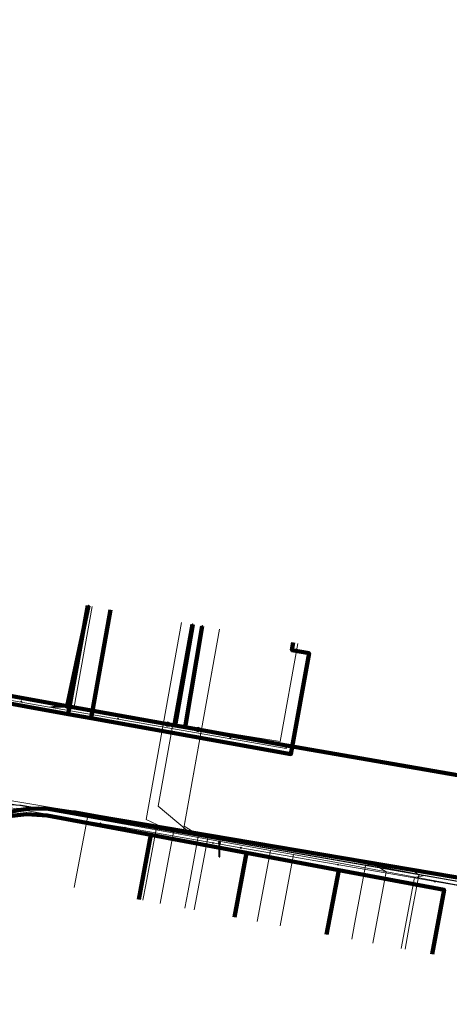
# Model space of a CAD drawing. Extents: x 152558 to 154479, y 462974 to 463683.
# Tile 139 of 256: x 153250 to 153272, y 463402 to 463453. Entities that reach past the tile are written whole.
import ezdxf
from ezdxf.lldxf.tags import DXFTag

# ---------------------------------------------------------------- set-up
doc = ezdxf.new("R2010")
doc.units = 0
doc.header["$LTSCALE"] = 0.2
doc.layers.get('0').update_dxf_attribs({"linetype": 'CONTINUOUS'})
for name, color, linetype, lineweight in [('B-RO-KL-DATA_COAXIAAL_7_ZIGGO BV-G', 90, 'KL-DATA-N', 18), ('B-RO-KL-DATA_EUROFIBER NEDERLAND BV-G', 90, 'KL-DATA-N', 18), ('B-RO-KL-DATA_HULPSTUK_KPN BV-S', 90, 'CONTINUOUS', 25), ('B-RO-KL-DATA_HULPSTUK_REGGEFIBER OPERATOR BV-S', 90, 'CONTINUOUS', 25), ('B-RO-KL-DATA_KABELBED_KPN BV-G', 90, 'CONTINUOUS', 100), ('B-RO-KL-DATA_KABELBED_ZIGGO BV-G', 90, 'CONTINUOUS', 100), ('B-RO-KL-DATA_REGGEFIBER OPERATOR BV-G', 90, 'KL-DATA-N', 18), ('B-RO-KL-ET_LS_400 V_STEDIN NETBEHEER BV-G', 190, 'KL-LS-N', 18), ('B-RO-KL-ET_LS_GEMEENTE AMERSFOORT-S', 190, 'CONTINUOUS', 25), ('B-RO-KL-GAS_LD_KOPER_22_0.1 BAR_STEDIN NETBEHEER BV-G', 50, 'KL-GAS-LD-N', 18), ('B-RO-KL-GAS_LD_PE_32_0.1 BAR_STEDIN NETBEHEER BV-G', 50, 'KL-GAS-LD-N', 18), ('B-RO-KL-GAS_LD_PVC_63_0.1 BAR_STEDIN NETBEHEER BV-G', 50, 'KL-GAS-LD-N', 18), ('B-RO-KL-WATER_100_VITENS-G', 170, 'KL-WATER-N', 18), ('B-RO-KL-WATER_HULPSTUK_VITENS-S', 170, 'CONTINUOUS', 25)]:
    doc.layers.add(name, color=color, linetype=linetype, lineweight=lineweight)
doc.styles.add('NLCS-ISO', font='NLCS-ISO.ttf')
tags = doc.linetypes.add('KL-DATA-N', pattern='A,4,-1,[101,NLCS.SHX,S=0.5,R=0,X=0,Y=0],-1,4,-1,["D",Standard,S=1,R=0,X=-0.25,Y=-0.5],-1.5', length=12.5).pattern_tags.tags
tags[18] = DXFTag(74, 10)
tags = doc.linetypes.add('KL-GAS-LD-N', pattern='A,4,-1,[69,NLCS.SHX,S=0.5,R=0,X=0,Y=0],-1,4,-1,["L",Standard,S=1,R=0,X=0.25,Y=-0.5],-2', length=13).pattern_tags.tags
tags[18] = DXFTag(74, 10)
tags = doc.linetypes.add('KL-LS-N', pattern='A,4,-1,[103,NLCS.SHX,S=0.75,R=0,X=0,Y=0],-1,4,-1,["L",Standard,S=1,R=0,X=0,Y=-0.5],-2', length=13).pattern_tags.tags
tags[18] = DXFTag(74, 10)
doc.linetypes.add('KL-WATER-N', pattern='A,7,-0.5,[168,NLCS.SHX,S=0.75,R=0,X=0.75,Y=0],-2', length=9.5)

# ---------------------------------------------------------------- blocks, each defined once
blk = doc.blocks.new('SKL-WTB_HULP_OVERIG-SO')
at = {"color": 0, "linetype": 'ByBlock', "lineweight": 18}
for points in [[(-0.14, 0.14), (0.14, -0.14)], [(0.14, 0.14), (-0.14, -0.14)]]:
    blk.add_lwpolyline(points, dxfattribs=at)
at = {"color": 0, "linetype": 'ByBlock', "lineweight": 18, "style": 'NLCS-ISO', "flags": 1}
for tag, p in [('TYPE', (1.5, 0)), ('OMSCHRIJVING', (1.5, -3)), ('LABEL', (1.5, -1.5))]:
    blk.add_attdef(tag, p, '', height=1, dxfattribs=at)
blk = doc.blocks.new('SKL-WTB_HULP_MOF-SO')
at = {"linetype": 'ByBlock', "lineweight": 18}
h = blk.add_hatch(color=0, dxfattribs=at)
h.dxf.hatch_style = 1
h.paths.add_polyline_path([(-0.5625, 0, 1), (0.5625, 0, 1)])
at = {"color": 0, "linetype": 'ByBlock', "lineweight": 18}
blk.add_circle((0, 0), 0.5625, dxfattribs=at)
at = {"color": 0, "linetype": 'ByBlock', "lineweight": 18, "style": 'NLCS-ISO', "flags": 1}
for tag, p in [('TYPE', (1.5, 0)), ('OMSCHRIJVING', (1.5, -3)), ('LABEL', (1.5, -1.5))]:
    blk.add_attdef(tag, p, '', height=1, dxfattribs=at)
blk = doc.blocks.new('SKL-ET_LS_MAST-SO')
for p, q in [((-0.05, 2.07), (0.05, 2.07)), ((-0.05, -2), (0.05, -2))]:
    blk.add_line(p, q)
for points in [[(-0.18, 1.76), (-0.22, 1.76), (-0.22, 1.84), (-0.18, 1.84), (-0.18, 1.79)], [(-0.18, 1.49), (-0.22, 1.49), (-0.22, 1.57), (-0.18, 1.57), (-0.18, 1.52)], [(-0.18, 1.79), (-0.05, 1.79)], [(-0.18, 1.76), (-0.05, 1.76)], [(-0.18, 1.52), (-0.05, 1.52)], [(-0.18, 1.49), (-0.05, 1.49)], [(-0.05, -2), (-0.05, 2.07)], [(0.05, -2), (0.05, 2.07)], [(0.18, 1.92), (0.05, 1.92)], [(0.18, 1.89), (0.05, 1.89)], [(0.18, 1.66), (0.05, 1.66)], [(0.18, 1.63), (0.05, 1.63)], [(0.18, 1.39), (0.05, 1.39)], [(0.18, 1.36), (0.05, 1.36)], [(0.18, 1.89), (0.22, 1.89), (0.22, 1.97), (0.18, 1.97), (0.18, 1.92)], [(0.18, 1.63), (0.22, 1.63), (0.22, 1.71), (0.18, 1.71), (0.18, 1.66)], [(0.18, 1.36), (0.22, 1.36), (0.22, 1.44), (0.18, 1.44), (0.18, 1.39)]]:
    blk.add_lwpolyline(points)

msp = doc.modelspace()

# ---------------------------------------------------------------- linework, layer by layer
at = {"layer": 'B-RO-KL-DATA_COAXIAAL_7_ZIGGO BV-G', "flags": 128}
for points in [[(153237.622, 463405.593), (153238.275, 463409.367), (153238.348, 463410.235), (153238.27, 463411.104), (153238.042, 463411.945), (153237.983, 463412.071), (153237.671, 463412.734), (153237.169, 463413.446), (153236.551, 463414.06), (153236.522, 463414.08), (153237.515, 463419.564), (153245.579, 463418.114), (153252.122, 463416.938), (153253.137, 463422.552)], [(153237.622, 463405.593), (153238.275, 463409.367), (153238.348, 463410.235), (153238.27, 463411.104), (153238.042, 463411.945), (153237.983, 463412.071), (153237.671, 463412.734), (153237.169, 463413.446), (153236.551, 463414.06), (153236.522, 463414.08), (153237.515, 463419.564), (153245.579, 463418.114), (153252.122, 463416.938), (153253.303, 463416.726), (153254.317, 463422.335)], [(153263.762, 463420.642), (153263.691, 463420.243), (153264.577, 463420.084), (153263.643, 463414.868), (153253.643, 463416.665), (153253.303, 463416.726), (153252.122, 463416.938), (153245.579, 463418.114), (153237.515, 463419.564), (153236.522, 463414.08), (153236.551, 463414.06), (153237.169, 463413.446), (153237.671, 463412.734), (153237.983, 463412.071), (153238.042, 463411.945), (153238.27, 463411.104), (153238.348, 463410.235), (153238.275, 463409.367), (153237.622, 463405.593)], [(153237.622, 463405.593), (153238.275, 463409.367), (153238.348, 463410.235), (153238.27, 463411.104), (153238.042, 463411.945), (153237.983, 463412.071), (153243.361, 463411.144), (153245.844, 463410.716), (153246.698, 463410.569), (153246.945, 463410.778), (153247.883, 463411.301), (153248.905, 463411.632), (153249.971, 463411.761), (153251.042, 463411.682), (153256.391, 463410.681), (153255.766, 463407.345)], [(153237.622, 463405.593), (153238.275, 463409.367), (153238.348, 463410.235), (153238.27, 463411.104), (153238.042, 463411.945), (153237.983, 463412.071), (153243.361, 463411.144), (153245.844, 463410.716), (153246.698, 463410.569), (153246.945, 463410.778), (153247.883, 463411.301), (153248.905, 463411.632), (153249.971, 463411.761), (153251.042, 463411.682), (153256.391, 463410.681), (153261.349, 463409.753), (153260.725, 463406.416)], [(153237.622, 463405.593), (153238.275, 463409.367), (153238.348, 463410.235), (153238.27, 463411.104), (153238.042, 463411.945), (153237.983, 463412.071), (153243.361, 463411.144), (153245.844, 463410.716), (153246.698, 463410.569), (153246.945, 463410.778), (153247.883, 463411.301), (153248.905, 463411.632), (153249.971, 463411.761), (153251.042, 463411.682), (153256.391, 463410.681), (153261.349, 463409.753), (153266.11, 463408.862), (153265.485, 463405.525)], [(153270.938, 463404.505), (153271.562, 463407.841), (153266.11, 463408.862), (153261.349, 463409.753), (153256.391, 463410.681), (153251.042, 463411.682), (153249.971, 463411.761), (153248.905, 463411.632), (153247.883, 463411.301), (153246.945, 463410.778), (153246.698, 463410.569), (153245.844, 463410.716), (153243.361, 463411.144), (153237.983, 463412.071), (153238.042, 463411.945), (153238.27, 463411.104), (153238.348, 463410.235), (153238.275, 463409.367), (153237.622, 463405.593)]]:
    msp.add_lwpolyline(points, dxfattribs=at)
at = {"layer": 'B-RO-KL-DATA_EUROFIBER NEDERLAND BV-G', "flags": 128}
for points in [[(153121.5, 463384.9), (153120.6, 463386.5), (153123.3, 463399.8), (153129.3, 463429.9), (153130.1, 463431.2), (153131, 463431.7), (153133.1, 463432.5), (153135.4, 463432.2), (153155.7, 463428.9), (153175.9, 463425.6), (153177.3, 463424.9), (153178, 463423.9), (153178.2, 463422.1), (153177.7, 463418.5), (153178.3, 463418.4), (153182.7, 463417.7), (153183.3, 463417.5), (153183.5, 463419), (153184.2, 463421.4), (153185.5, 463422.5), (153187.6, 463422.9), (153192.8, 463422), (153197.8, 463421.1), (153204.7, 463419.9), (153226.2, 463416), (153236.1, 463414.1), (153237.6, 463412.5), (153238.2, 463410.6), (153238.2, 463409.9), (153238.1, 463408.2), (153238.2, 463407.9), (153238.9, 463407.8), (153243.4, 463406.9), (153243.9, 463406.9), (153244.2, 463408.4), (153245.3, 463410.7), (153248.2, 463412.3), (153249.7, 463412.2), (153268.1, 463409), (153284.8, 463406.1), (153295.5, 463404.3), (153297.5, 463402.9), (153299.2, 463402.5), (153304.9, 463401.2), (153305.2, 463401.2), (153307.1, 463400.8), (153310.9, 463400.6), (153333.1, 463396.6), (153341.8, 463395.1), (153343.9, 463394.2), (153344.3, 463393.8), (153346.4, 463391.9), (153346.5, 463391.6), (153349.1, 463391.3), (153354.7, 463390.6), (153357.3, 463390.9), (153359.8, 463391.2), (153362.3, 463391.5), (153367.5, 463390.5), (153368.5, 463390.7), (153368.7, 463392.2), (153370.7, 463404.7), (153372.4, 463415.4), (153372.9, 463418.7), (153373.1, 463419.6), (153374.2, 463420), (153375.2, 463420.4), (153397.3, 463416.9), (153413.7, 463413.9), (153413.8, 463413.2), (153413.4, 463410.6), (153413.5, 463409.8), (153415.2, 463409.4), (153420.9, 463408.3), (153422.9, 463407.9), (153424.9, 463407.4), (153425.2, 463408), (153426.4, 463412), (153427.3, 463412.7), (153427.9, 463413.6), (153428.6, 463418.2), (153428.6, 463418.5), (153459.6, 463411.9), (153464.6, 463411), (153467, 463411.5), (153467.5, 463411.4), (153468.3, 463410.8)], [(153121.5, 463384.9), (153120.6, 463386.5), (153123.3, 463399.8), (153129.3, 463429.9), (153130.1, 463431.2), (153131, 463431.7), (153133.1, 463432.5), (153135.4, 463432.2), (153155.7, 463428.9), (153175.9, 463425.6), (153177.3, 463424.9), (153178, 463423.9), (153178.2, 463422.1), (153177.7, 463418.5), (153178.3, 463418.4), (153182.7, 463417.7), (153183.3, 463417.5), (153183.5, 463419), (153184.2, 463421.4), (153185.5, 463422.5), (153187.6, 463422.9), (153192.8, 463422), (153197.8, 463421.1), (153204.7, 463419.9), (153226.2, 463416), (153236.1, 463414.1), (153237.6, 463412.5), (153238.2, 463410.6), (153238.2, 463409.9), (153238.1, 463408.2), (153238.2, 463407.9), (153238.9, 463407.8), (153243.4, 463406.9), (153243.9, 463406.9), (153244.2, 463408.4), (153245.3, 463410.7), (153248.2, 463412.3), (153249.7, 463412.2), (153268.1, 463409), (153284.8, 463406.1), (153295.5, 463404.3), (153297.5, 463402.9), (153299.2, 463402.5), (153304.9, 463401.2), (153305.2, 463401.2), (153307.1, 463400.8), (153310.9, 463400.6), (153333.1, 463396.6), (153341.8, 463395.1), (153343.9, 463394.2), (153344.3, 463393.8), (153346.4, 463391.9), (153346.5, 463391.6), (153349.1, 463391.3), (153354.7, 463390.6), (153357.3, 463390.9), (153359.8, 463391.2), (153362.3, 463391.5), (153367.5, 463390.5), (153368.5, 463390.7), (153368.7, 463392.2), (153370.7, 463404.7), (153372.4, 463415.4), (153372.9, 463418.7), (153373.1, 463419.6), (153374.2, 463420), (153375.2, 463420.4), (153397.3, 463416.9), (153413.7, 463413.9), (153413.8, 463413.2), (153413.4, 463410.6), (153413.5, 463409.8), (153415.2, 463409.4), (153420.9, 463408.3), (153422.9, 463407.9), (153424.9, 463407.4), (153425.2, 463408), (153426.4, 463412), (153427.3, 463412.7), (153427.9, 463413.6), (153428.6, 463418.2), (153428.6, 463418.5), (153454.5, 463412.9), (153454.6, 463412.9), (153464.6, 463411), (153467, 463411.5), (153467.5, 463411.4), (153468.28, 463410.709)]]:
    msp.add_lwpolyline(points, dxfattribs=at)
at = {"layer": 'B-RO-KL-DATA_KABELBED_KPN BV-G', "flags": 128}
for points in [[(153188.463, 463428.907), (153208.813, 463425.129), (153211.796, 463424.593), (153224.733, 463422.267), (153225.18, 463422.187), (153226.307, 463421.984), (153233.889, 463420.621), (153240.521, 463419.429), (153241.019, 463419.34), (153245.986, 463418.447), (153252.073, 463417.353), (153257.263, 463416.42), (153257.657, 463416.349), (153258.165, 463416.258), (153258.838, 463416.137), (153263.414, 463415.314), (153289.15, 463410.834)], [(153252.073, 463417.353), (153253.177, 463422.539)], [(153257.263, 463416.42), (153257.657, 463416.349), (153258.564, 463421.572)], [(153258.838, 463416.137), (153258.165, 463416.258), (153259.057, 463421.484)], [(153288.25, 463405.774), (153252.483, 463411.825), (153251.111, 463412.026), (153250.593, 463412.051), (153250.074, 463412.032), (153249.559, 463411.97), (153249.051, 463411.865), (153248.553, 463411.718), (153248.07, 463411.529), (153247.604, 463411.3)]]:
    msp.add_lwpolyline(points, dxfattribs=at)
at = {"layer": 'B-RO-KL-DATA_KABELBED_ZIGGO BV-G', "flags": 128}
for points in [[(153253.137, 463422.552), (153252.122, 463416.938)], [(153254.317, 463422.335), (153253.303, 463416.726)], [(153263.762, 463420.642), (153263.691, 463420.243), (153264.577, 463420.084), (153263.643, 463414.868), (153253.303, 463416.726)], [(153245.579, 463418.114), (153252.122, 463416.938)], [(153252.122, 463416.938), (153253.303, 463416.726)], [(153256.391, 463410.681), (153251.042, 463411.682), (153249.971, 463411.761), (153248.905, 463411.632), (153247.883, 463411.301), (153246.698, 463410.569)], [(153255.766, 463407.345), (153256.391, 463410.681)], [(153261.349, 463409.753), (153256.391, 463410.681)], [(153260.725, 463406.416), (153261.349, 463409.753)], [(153266.11, 463408.862), (153261.349, 463409.753)], [(153265.485, 463405.525), (153266.11, 463408.862)], [(153270.938, 463404.505), (153271.562, 463407.841), (153266.11, 463408.862)]]:
    msp.add_lwpolyline(points, dxfattribs=at)
at = {"layer": 'B-RO-KL-DATA_REGGEFIBER OPERATOR BV-G', "flags": 128}
for points in [[(153131, 463431.7), (153133.1, 463432.5), (153135.4, 463432.2), (153155.7, 463428.9), (153175.9, 463425.6), (153177.3, 463424.9), (153178, 463423.9), (153178.2, 463422.1), (153177.7, 463418.5), (153178.3, 463418.4), (153182.7, 463417.7), (153183.3, 463417.5), (153183.5, 463419), (153184.2, 463421.4), (153185.5, 463422.5), (153187.6, 463422.9), (153190, 463422.5), (153204.7, 463419.9), (153226.2, 463416), (153236.1, 463414.2), (153237.6, 463412.5), (153238.2, 463410.6), (153238.2, 463409.9), (153238.1, 463408.2), (153238.2, 463407.9), (153243.5, 463407), (153243.9, 463406.9), (153244.2, 463408.4), (153245.3, 463410.7), (153248.2, 463412.3), (153249.7, 463412.2), (153268.1, 463409), (153292.7, 463404.7), (153294.7, 463403.4), (153296.2, 463403.2), (153296.4, 463403.1), (153297.5, 463402.9), (153298.4, 463402.6), (153299.2, 463402.5), (153304.9, 463401.2), (153305.2, 463401.2), (153307.1, 463400.8), (153310.9, 463400.6), (153333.1, 463396.6), (153341.8, 463395.1), (153343.9, 463394.2), (153346.4, 463391.9), (153346.5, 463391.6), (153354.7, 463390.6), (153357.3, 463390.9), (153359.8, 463391.2), (153362.3, 463391.5), (153367.5, 463390.5), (153368.5, 463390.7), (153370.7, 463404.7), (153371.2, 463408.1), (153372.4, 463415.4), (153372.9, 463418.7), (153373.1, 463419.6), (153374.2, 463420), (153375.2, 463420.4), (153397.3, 463416.9), (153413.7, 463413.9), (153413.8, 463413.2), (153413.4, 463410.6), (153413.5, 463409.8), (153415.2, 463409.4), (153420.9, 463408.3), (153424.9, 463407.4), (153425.2, 463408), (153426.4, 463412), (153427.3, 463412.7), (153427.9, 463413.5), (153428.6, 463418.2), (153428.6, 463418.5), (153437.4, 463416.7), (153440.9, 463415.8), (153454.5, 463412.9), (153457.3, 463412.3), (153462.1, 463411.4), (153464.6, 463411), (153465.5, 463411.3), (153467, 463411.5), (153467.5, 463411.4), (153474.1, 463405.3), (153477.2, 463402), (153482.8, 463396.5), (153483.4, 463396.1), (153484.5, 463395.7), (153485.1, 463395.1), (153485.4, 463394.6), (153489.3, 463383.7), (153490.1, 463382.6), (153492.1, 463377.5), (153495, 463368.8), (153496.7, 463364.6), (153498.3, 463360.6), (153498.9, 463358.9), (153501, 463356.3), (153505.1, 463353.7), (153510.5, 463352.7), (153530.4, 463349.1), (153532.5, 463348.3), (153547.9, 463345.7), (153551.9, 463346.5), (153555.7, 463348.2), (153557.3, 463348.2), (153558.5, 463347.8), (153561.7, 463345), (153561.8, 463344.9), (153568.5, 463352.7), (153576.9, 463362.5), (153578.8, 463365), (153584.8, 463371.9), (153585.8, 463373.1), (153593.1, 463375.7), (153602.2, 463379), (153603.8, 463379.4), (153605.2, 463379.4), (153609.1, 463378.7), (153626, 463375.8), (153642.2, 463372.7), (153655.9, 463370.3), (153658, 463369.7), (153659.2, 463368.7), (153659.9, 463368.7), (153667.9, 463367.3), (153669, 463367.1), (153668.8, 463368.3), (153670, 463374.4), (153671.1, 463375.4), (153672.1, 463376.5), (153672.7, 463379.1), (153676.2, 463398.8), (153678.8, 463402.6), (153679.5, 463403.8), (153680.4, 463405.6), (153682.6, 463410.3), (153684.2, 463415.8), (153686.1, 463425.6), (153687.2, 463431.7), (153688.2, 463439.2), (153691.7, 463458.3), (153692.5, 463459.2), (153694.5, 463469.3), (153695, 463472.5), (153695.6, 463473), (153696.8, 463473.3), (153714.4, 463468.6), (153734.1, 463463.4), (153764.6, 463455.2), (153795.3, 463447.1), (153824.6, 463439.2), (153850.3, 463432.5), (153853.5, 463431.6), (153854.6, 463431.1), (153855.6, 463430.2), (153856.9, 463429.6), (153858.6, 463429.2), (153862.3, 463428.3), (153862.8, 463428.3), (153863.4, 463428.4), (153864.6, 463428.2), (153865.4, 463427.8), (153867.6, 463427.3), (153869.5, 463426.7), (153870.3, 463426.8), (153872.6, 463426.9), (153881.5, 463424.5), (153892.7, 463421.2), (153908.9, 463416.3), (153914.4, 463414.6), (153916.7, 463413.8), (153917.9, 463413.7), (153924.7, 463411.6), (153925.7, 463411.2), (153926.3, 463411), (153927, 463410.3), (153937.8, 463407.2), (153962.3, 463400.1), (153977.3, 463395.5), (153980.3, 463394.8), (153982.6, 463394.8), (153989.8, 463392.6), (153994, 463391.5), (154002.9, 463388.7), (154017.2, 463384.4), (154041, 463377.3), (154061, 463371.2), (154063.8, 463370.2), (154064.9, 463369.4), (154077.4, 463364.9), (154078.3, 463363.6), (154083.9, 463361.2), (154085.3, 463360), (154131.3, 463340.4), (154133.3, 463339.8), (154135, 463340.5), (154137.2, 463340.5), (154195.5, 463339), (154196.5, 463338.8), (154202.6, 463324.3), (154205.1, 463318.8), (154207.8, 463315.1), (154212, 463310.1), (154214, 463307.9), (154215.9, 463305.7), (154217.9, 463303.5), (154219.9, 463301.3), (154238, 463280.1), (154240.1, 463278.2), (154243.9, 463273.8), (154244.6, 463273), (154246.2, 463273.4), (154246.4, 463273.4), (154248.2, 463272.9), (154250.1, 463272.8), (154252.7, 463273.5), (154258.4, 463276.1), (154262.2, 463278.2), (154278.3, 463284.9), (154306.7, 463297.1), (154330.5, 463306.7), (154333.4, 463304.3), (154337.9, 463299.7), (154338.9, 463298.8), (154341.6, 463297.8), (154344.4, 463297.1), (154346.8, 463297), (154349.2, 463297.2), (154351.6, 463297.9), (154354.8, 463299.1), (154356, 463299.4), (154357.5, 463298.9), (154358.1, 463298.7), (154361.192, 463299.949)], [(153190.785, 463428.106), (153207.14, 463425.048), (153221.025, 463422.587), (153251.153, 463417.294), (153263.397, 463415.157)], [(153189.954, 463422.453), (153204.684, 463419.903), (153226.168, 463416.045), (153236.083, 463414.154), (153237.57, 463412.483), (153238.227, 463410.603), (153238.172, 463409.95), (153238.065, 463408.163), (153238.238, 463407.929), (153243.451, 463406.953), (153243.875, 463406.926), (153244.25, 463408.43), (153245.346, 463410.747), (153248.189, 463412.288), (153249.692, 463412.216), (153268.142, 463409.008), (153292.668, 463404.721), (153294.676, 463403.388), (153296.241, 463403.17), (153296.44, 463403.11), (153297.542, 463402.935)], [(153189.954, 463422.453), (153204.684, 463419.903), (153226.168, 463416.045), (153236.083, 463414.154), (153237.57, 463412.483), (153238.227, 463410.603), (153238.172, 463409.95), (153238.065, 463408.163), (153238.238, 463407.929), (153243.451, 463406.953), (153243.875, 463406.926), (153244.25, 463408.43), (153245.346, 463410.747), (153248.189, 463412.288), (153249.692, 463412.216), (153268.142, 463409.008), (153292.668, 463404.721), (153294.676, 463403.388), (153296.241, 463403.17), (153296.44, 463403.11), (153297.542, 463402.935)], [(153251.153, 463417.294), (153252.021, 463417.447), (153252.146, 463417.425), (153253.069, 463422.559)], [(153251.153, 463417.294), (153252.054, 463417.382), (153252.429, 463417.305), (153253.363, 463422.506)], [(153251.153, 463417.294), (153252.014, 463417.301), (153263.085, 463415.516), (153263.997, 463420.593)], [(153240.785, 463388.587), (153244.894, 463410.711), (153245.784, 463411.906), (153247.463, 463412.578), (153253.115, 463411.589)], [(153252.437, 463407.968), (153253.115, 463411.589)], [(153253.115, 463411.589), (153262.582, 463409.881)], [(153261.893, 463406.198), (153262.582, 463409.881)], [(153262.582, 463409.881), (153263.777, 463409.665)], [(153263.086, 463405.974), (153263.777, 463409.665)], [(153272.359, 463404.239), (153273.051, 463407.938), (153263.777, 463409.665)]]:
    msp.add_lwpolyline(points, dxfattribs=at)
at = {"layer": 'B-RO-KL-ET_LS_400 V_STEDIN NETBEHEER BV-G', "flags": 128}
for points in [[(153257.979, 463421.677), (153256.155, 463411.483), (153256.74, 463411.197), (153256.737, 463411.177)], [(153259.947, 463421.323), (153258.08, 463410.941)], [(153249.445, 463412.066), (153250.393, 463412.022), (153252.502, 463411.923), (153253.832, 463411.689), (153255.138, 463411.459), (153256.245, 463411.264), (153256.737, 463411.177), (153258.08, 463410.941), (153259.651, 463410.664), (153259.77, 463410.643), (153261.128, 463410.404), (153266.148, 463409.52), (153267.929, 463409.206), (153269.949, 463408.851), (153271.168, 463408.636), (153292.885, 463404.813)], [(153256.137, 463408.089), (153256.679, 463410.984), (153256.245, 463411.264)], [(153258.318, 463407.783), (153258.846, 463410.603), (153259.767, 463410.623), (153259.77, 463410.643)], [(153266.935, 463406.068), (153267.498, 463409.079), (153267.929, 463409.206)], [(153269.76, 463405.946), (153270.256, 463408.594), (153269.949, 463408.851)], [(153255.99, 463407.303), (153256.137, 463408.089)], [(153258.153, 463406.898), (153258.318, 463407.783)], [(153266.787, 463405.282), (153266.935, 463406.068)], [(153269.54, 463404.767), (153269.76, 463405.946)]]:
    msp.add_lwpolyline(points, dxfattribs=at)
at = {"layer": 'B-RO-KL-GAS_LD_KOPER_22_0.1 BAR_STEDIN NETBEHEER BV-G', "flags": 128}
for points in [[(153256.875, 463407.138), (153257.565, 463410.825), (153257.109, 463411.106)], [(153258.644, 463406.806), (153259.34, 463410.522), (153259.869, 463410.635)], [(153267.869, 463405.079), (153268.559, 463408.77), (153268.104, 463409.063)], [(153269.343, 463404.803), (153270.032, 463408.485), (153270.559, 463408.586)]]:
    msp.add_lwpolyline(points, dxfattribs=at)
at = {"layer": 'B-RO-KL-GAS_LD_PE_32_0.1 BAR_STEDIN NETBEHEER BV-G', "flags": 128}
for points in [[(153258.471, 463421.588), (153256.78, 463412.176), (153258.276, 463410.907)], [(153259.947, 463421.323), (153258.116, 463411.137), (153258.573, 463410.856)]]:
    msp.add_lwpolyline(points, dxfattribs=at)
at = {"layer": 'B-RO-KL-GAS_LD_PVC_63_0.1 BAR_STEDIN NETBEHEER BV-G', "flags": 128}
msp.add_lwpolyline([(153294.117, 463404.358), (153282.306, 463406.383), (153280.099, 463406.795), (153270.78, 463408.543), (153270.559, 463408.586), (153268.104, 463409.063), (153266.14, 463409.444), (153261.37, 463410.371), (153260.988, 463410.444), (153259.869, 463410.635), (153258.573, 463410.856), (153258.276, 463410.907), (153257.109, 463411.106), (153254.357, 463411.575), (153253.811, 463411.668), (153248.592, 463412.557), (153247.943, 463412.668), (153247.645, 463412.719), (153242.842, 463413.516), (153238.911, 463414.175)], dxfattribs=at)
at = {"layer": 'B-RO-KL-WATER_100_VITENS-G', "flags": 128}
msp.add_lwpolyline([(153239.722, 463413.707), (153240.695, 463413.542), (153243.625, 463413.043), (153245.347, 463412.75), (153248.762, 463412.155), (153253.783, 463411.28), (153255.056, 463411.058), (153259.607, 463410.265), (153261.048, 463410.014), (153271.092, 463408.264), (153293.12, 463404.425), (153293.965, 463404.278), (153305.413, 463402.283)], dxfattribs=at)

# ---------------------------------------------------------------- block references
at = {"layer": 'B-RO-KL-DATA_HULPSTUK_KPN BV-S', "xscale": 0.2, "yscale": 0.2, "zscale": 0.2}
for name, p in [('SKL-WTB_HULP_OVERIG-SO', (153253.177, 463422.539)), ('SKL-WTB_HULP_OVERIG-SO', (153258.564, 463421.572)), ('SKL-WTB_HULP_OVERIG-SO', (153259.057, 463421.484)), ('SKL-WTB_HULP_MOF-SO', (153252.073, 463417.353)), ('SKL-WTB_HULP_OVERIG-SO', (153252.073, 463417.353)), ('SKL-WTB_HULP_MOF-SO', (153257.263, 463416.42)), ('SKL-WTB_HULP_OVERIG-SO', (153257.263, 463416.42)), ('SKL-WTB_HULP_MOF-SO', (153258.838, 463416.137)), ('SKL-WTB_HULP_OVERIG-SO', (153258.838, 463416.137))]:
    msp.add_blockref(name, p, dxfattribs=at)
at = {"layer": 'B-RO-KL-DATA_HULPSTUK_REGGEFIBER OPERATOR BV-S', "xscale": 0.2, "yscale": 0.2, "zscale": 0.2}
for p in [(153249.7, 463417.6), (153254.7, 463416.7), (153260.5, 463415.7), (153263.4, 463415.2)]:
    msp.add_blockref('SKL-WTB_HULP_OVERIG-SO', p, dxfattribs=at)
at = {"layer": 'B-RO-KL-ET_LS_GEMEENTE AMERSFOORT-S', "xscale": 0.2, "yscale": 0.2, "zscale": 0.2}
msp.add_blockref('SKL-ET_LS_MAST-SO', (153259.947, 463409.949), dxfattribs=at)
at = {"layer": 'B-RO-KL-WATER_HULPSTUK_VITENS-S', "xscale": 0.2, "yscale": 0.2, "zscale": 0.2}
for p in [(153253.783, 463411.28), (153255.056, 463411.058), (153259.607, 463410.265), (153261.048, 463410.014), (153266.07, 463409.139), (153271.092, 463408.264)]:
    msp.add_blockref('SKL-WTB_HULP_OVERIG-SO', p, dxfattribs=at)

doc.saveas('drawing.dxf')
